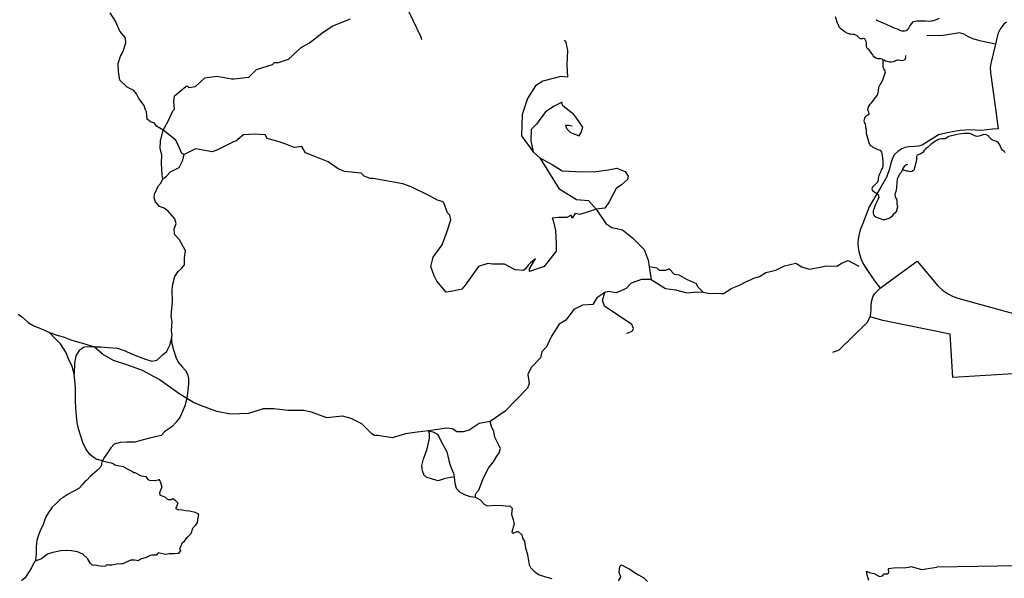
# Model space of a CAD drawing. Header units: millimetres. Extents: x 35 to 72953, y -43 to 70184.
# Tile 32 of 204: x 25136 to 27759, y 27449 to 28938. Entities that reach past the tile are written whole.
import ezdxf

# ---------------------------------------------------------------- set-up
doc = ezdxf.new("R2010")
doc.units = ezdxf.units.MM
doc.layers.add('roads_3', color=3, linetype='Continuous')

msp = doc.modelspace()

# ---------------------------------------------------------------- linework, layer by layer
at = {"layer": 'roads_3'}
for points in [[(26207.32, 28885.28), (26206.32, 28888.3), (26204.55, 28892.82), (26163.64, 28978.38)], [(25334.46, 28065.37), (25351.99, 28065.36), (25372.82, 28064.35), (25396.57, 28061.9), (25416.55, 28055.57), (25433.89, 28046.81), (25449.81, 28040.59), (25470.64, 28032.71), (25487.51, 28027.6), (25501.17, 28030.7), (25509.94, 28038.23), (25517.3, 28045.32), (25527.58, 28053.63), (25528.71, 28056.29), (25537.01, 28071.8), (25540.51, 28087.54), (25541.67, 28095.97), (25540.16, 28109.18), (25542.32, 28133.21), (25539.67, 28146.29), (25540.44, 28158.37), (25543.24, 28186.79), (25542.37, 28218.87), (25543.89, 28232.58), (25549.21, 28253.58), (25557.95, 28266.54), (25568.06, 28275.21), (25574.64, 28284.52), (25575.03, 28303.38), (25577.95, 28321.25), (25561.4, 28350.57), (25549.4, 28364.41), (25547.89, 28368.44), (25547.76, 28379.76), (25552.95, 28394.85), (25549.55, 28407.3), (25531.48, 28427.19), (25521, 28435.24), (25508.11, 28439.9), (25498.13, 28452.49), (25494.09, 28463.31), (25494.99, 28473.5), (25500.67, 28483.06), (25504.22, 28493.5), (25512.32, 28502.3), (25517, 28513.23), (25515.23, 28524.05), (25514.12, 28555), (25514.76, 28576.88), (25509.71, 28595.63), (25510.86, 28613.62), (25517.91, 28643.11), (25500.14, 28654.13), (25495.33, 28662.18), (25484.72, 28665.21), (25475.37, 28672.76), (25473.87, 28691.89), (25470.33, 28698.93), (25467.81, 28709.25), (25453.16, 28727.61), (25447.35, 28740.2), (25440.28, 28748.76), (25422.59, 28757.82), (25403.13, 28776.44), (25399.35, 28799.35), (25398.1, 28821.23), (25404.68, 28840.6), (25411.01, 28850.91), (25419.11, 28875.55), (25418.11, 28888.89), (25402.96, 28907.52), (25391.09, 28933.69), (25376.94, 28955.83)], [(25517.91, 28643.11), (25532, 28668.95), (25544.32, 28695.2), (25548.09, 28699.63), (25546.22, 28718.47), (25548.11, 28735.1), (25578.29, 28759.47), (25582.06, 28761.68), (25586.77, 28757.25), (25604.67, 28759.45), (25629.19, 28782.72), (25661.24, 28787.14), (25699.87, 28780.46), (25707.41, 28780.46), (25746.06, 28784.87), (25766.8, 28804.82), (25809.22, 28818.1), (25812.99, 28821.42), (25814.88, 28823.63), (25825.24, 28823.63), (25851.64, 28832.48), (25885.58, 28863.5), (25908.2, 28875.69), (25944.03, 28904.49), (25970.43, 28921.1), (26017.56, 28939.92)], [(27761.34, 28584.03), (27758.05, 28586.29), (27754.26, 28589.56), (27751.74, 28593.59), (27748.95, 28599.88), (27746.69, 28604.16), (27744.92, 28606.94), (27742.65, 28610.21), (27739.36, 28612.47), (27736.08, 28613.73), (27731.78, 28614.99), (27727.72, 28616.74), (27724.94, 28618), (27721.91, 28621.28), (27718.88, 28624.79), (27717.38, 28627.06), (27711.56, 28631.09), (27704.48, 28631.34), (27697.15, 28628.82), (27690.58, 28627.32), (27685.78, 28626.56), (27679.96, 28628.33), (27672.88, 28631.86), (27669.6, 28633.62), (27665.05, 28634.37), (27659.74, 28634.62), (27652.16, 28634.38), (27637.49, 28632.62), (27629.41, 28630.86), (27618.03, 28628.09), (27613.48, 28626.84), (27609.18, 28625.08), (27604.88, 28621.81), (27601.59, 28620.31), (27596.03, 28619.8), (27591.73, 28620.06), (27585.66, 28619.56), (27581.37, 28617.8), (27570.24, 28610.51), (27563.16, 28604.97), (27554.56, 28597.18), (27548.5, 28592.65), (27544.7, 28588.37), (27541.42, 28583.34), (27537.62, 28581.08), (27533.58, 28579.32), (27528.78, 28577.57), (27527.01, 28576.3), (27525.49, 28574.54), (27524.74, 28573.03), (27524.48, 28570.26), (27524.98, 28566.75), (27524.73, 28563.48), (27518.91, 28539.07), (27517.65, 28537.07), (27515.36, 28534.8), (27512.58, 28533.29), (27509.05, 28532.54), (27505.76, 28533.04), (27502.47, 28533.55), (27498.94, 28534.3), (27494.13, 28535.81), (27490.34, 28536.82), (27488.06, 28538.33), (27486.04, 28534.31), (27483.76, 28530.78), (27482, 28528.52), (27479.97, 28525.75), (27477.95, 28521.73), (27475.93, 28518.96), (27474.41, 28515.69), (27473.65, 28513.43), (27473.14, 28510.66), (27472.38, 28505.64), (27472.13, 28499.85), (27471.62, 28494.82), (27471.36, 28488.52), (27470.61, 28484.24), (27469.59, 28479.47), (27468.32, 28475.19), (27467.31, 28471.16), (27467.82, 28466.64), (27469.58, 28461.85), (27472.61, 28457.83), (27472.61, 28451.79), (27472.61, 28446.75), (27474.13, 28438.71), (27472.35, 28433.68), (27471.6, 28427.63), (27466.79, 28422.36), (27462.49, 28418.58), (27459.2, 28412.8), (27454.14, 28408.77), (27439.99, 28404.26), (27436.44, 28404.5), (27431.65, 28405.77), (27426.09, 28407.78), (27421.28, 28409.3), (27416.23, 28411.3), (27412.43, 28415.09), (27410.42, 28422.38), (27410.42, 28427.66), (27410.92, 28432.19), (27414.47, 28441.24), (27416.49, 28446.28), (27420.03, 28453.57), (27422.56, 28459.1), (27425.85, 28464.13), (27424.84, 28468.92), (27419.2, 28473.57), (27410.69, 28479.74), (27407.66, 28483.27), (27406.65, 28487.04), (27407.92, 28490.81), (27410.19, 28493.83), (27415, 28498.35), (27418.53, 28502.13), (27421.57, 28505.65), (27423.34, 28510.67), (27424.1, 28515.71), (27425.62, 28522.5), (27427.39, 28527.03), (27430.43, 28533.57), (27431.95, 28537.6), (27435.24, 28543.13), (27436.5, 28546.91), (27436.5, 28550.67), (27436.5, 28555.96), (27436, 28562.76), (27433.73, 28580.87), (27432.47, 28584.64), (27430.45, 28586.9), (27428.14, 28588.68), (27425.02, 28590.23), (27409.46, 28597.23), (27406.49, 28599.32), (27403.39, 28601.75), (27400.87, 28605.28), (27398.59, 28609.06), (27392.03, 28634.47), (27391.52, 28638.49), (27391.28, 28643.27), (27390.26, 28649.31), (27389.76, 28654.6), (27389, 28658.37), (27386.48, 28664.15), (27385.72, 28668.43), (27386.48, 28671.7), (27387.24, 28675.23), (27389.52, 28679.51), (27392.3, 28682.26), (27395.08, 28683.77), (27397.86, 28684.78), (27398.87, 28687.29), (27398.12, 28691.07), (27396.1, 28694.59), (27394.84, 28698.11), (27395.85, 28701.38), (27397.37, 28705.66), (27398.63, 28708.43), (27401.42, 28712.7), (27403.19, 28714.72), (27405.47, 28716.48), (27408.5, 28720.25), (27412.3, 28725.53), (27420.39, 28735.84), (27422.66, 28742.63), (27423.93, 28749.68), (27424.68, 28755.97), (27425.19, 28759.75), (27427.97, 28764.52), (27431.01, 28768.29), (27433.03, 28772.57), (27440.37, 28792.44), (27441.89, 28798.48), (27440.88, 28803), (27438.1, 28807.03), (27436.33, 28811.82), (27435.82, 28816.34), (27436.33, 28821.87), (27436.34, 28825.65), (27436.08, 28830.17), (27433.05, 28832.19), (27429.27, 28833.46), (27425.98, 28833.46), (27422.69, 28833.46), (27419.43, 28833.87), (27416.37, 28835.47), (27410.81, 28839.75), (27409.04, 28843.02), (27406.27, 28846.53), (27403.49, 28851.07), (27400.97, 28854.84), (27398.69, 28857.61), (27394.9, 28860.38), (27392.37, 28862.39), (27391.37, 28866.17), (27391.36, 28871.2), (27391.36, 28874.97), (27390.85, 28879.25), (27389.08, 28883.02), (27387.08, 28886.8), (27384.3, 28887.81), (27381.26, 28887.05), (27378.23, 28886.55), (27374.94, 28886.8), (27372.16, 28889.32), (27369.13, 28891.84), (27366.85, 28894.36), (27363.06, 28896.36), (27359.27, 28898.13), (27355.74, 28898.63), (27350.93, 28899.39), (27346.38, 28899.14), (27343.1, 28900.65), (27339.55, 28901.66), (27337.53, 28903.4), (27334, 28905.42), (27327.67, 28909.94), (27323.12, 28913.72), (27319.08, 28918), (27317.07, 28923.54), (27315.04, 28925.8), (27308.72, 28945.42)], [(27417.17, 28937.86), (27423.24, 28934.58), (27445.73, 28925.01), (27467.21, 28915.45), (27473.54, 28913.43), (27477.32, 28911.92), (27480.87, 28910.15), (27484.66, 28907.89), (27487.94, 28907.64), (27493, 28907.63), (27497.29, 28908.64), (27501.34, 28911.41), (27504.88, 28914.94), (27507.41, 28920.21), (27511.2, 28926.25), (27517.27, 28932.53), (27521.32, 28933.8), (27525.61, 28934.29), (27530.42, 28934.8), (27533.95, 28934.8), (27537.24, 28935.04), (27542.3, 28934.8), (27548.62, 28935.03), (27558.98, 28933.52), (27566.56, 28934.77), (27575.67, 28937.28), (27585.77, 28941.55)], [(27764.76, 28931.24), (27757.73, 28925.57), (27748.33, 28914.09), (27741.8, 28900.41), (27734.97, 28872.18), (27723.08, 28821.25), (27721.5, 28810.28), (27722.03, 28796.32), (27734.03, 28707.44), (27742.16, 28647.22)], [(26586.71, 28883.16), (26590.66, 28877.38), (26593.36, 28863.17), (26595.24, 28856.52), (26593.34, 28817.72), (26595.21, 28784.47), (26577.3, 28786.69), (26529.23, 28773.41), (26510.38, 28761.23), (26488.69, 28727.98), (26474.53, 28684.76), (26472.86, 28628.19), (26503.86, 28585.83), (26521.14, 28569.84), (26554.69, 28551.63), (26580.96, 28535.07), (26636.02, 28532.4), (26670.5, 28532.82), (26704.43, 28537.24), (26727.05, 28541.66), (26748.72, 28532.78), (26757.2, 28520.59), (26755.31, 28511.72), (26739.28, 28497.32), (26725.14, 28487.35), (26706.28, 28451.88), (26694.96, 28435.26), (26671.33, 28432.97)], [(27734.97, 28872.18), (27697.6, 28880.64), (27690.77, 28882.18), (27675.12, 28886.98), (27663.13, 28891.8), (27650.59, 28898.87), (27639.04, 28902.38), (27607.61, 28897.75), (27594.76, 28895.86), (27552.73, 28894.52)], [(27495.5, 28841.98), (27495.75, 28838.21), (27495, 28833.93), (27492.71, 28829.65), (27489.43, 28828.65), (27485.88, 28827.64), (27481.08, 28828.65), (27477.29, 28829.91), (27473.76, 28829.41), (27471.33, 28829.11), (27468.7, 28827.9), (27465.92, 28826.14), (27462.63, 28825.64), (27457.58, 28824.63), (27453.54, 28824.89), (27447.72, 28825.89), (27442.66, 28826.9), (27438.87, 28829.42), (27436.08, 28830.17)], [(26607.4, 28653.67), (26597.98, 28655.89), (26589.5, 28655.89), (26593.26, 28647.02), (26603.63, 28637.04), (26607.4, 28634.82), (26626.24, 28628.16), (26631.9, 28637.03), (26635.68, 28651.44), (26626.26, 28665.85), (26617.78, 28678.05), (26612.13, 28684.7), (26599.88, 28694.68), (26583.86, 28706.88), (26579.16, 28715.75), (26581.04, 28717.97), (26559.36, 28706.89), (26536.74, 28692.49), (26512.22, 28659.25), (26498.55, 28645.43), (26497.35, 28614.96), (26503.86, 28585.83)], [(26671.33, 28432.97), (26653.26, 28426.64), (26628.04, 28418.66), (26615.78, 28420.89), (26607.3, 28408.7), (26605.42, 28416.46), (26593.16, 28410.92), (26571.48, 28410.93), (26554.52, 28408.72), (26557.34, 28402.07), (26562.99, 28375.46), (26564.86, 28339.99), (26564.85, 28321.15), (26532.78, 28280.15), (26494.14, 28266.86), (26494.14, 28273.51), (26510.17, 28300.11), (26497.92, 28290.14), (26490.37, 28283.49), (26483.77, 28273.52), (26478.11, 28269.09), (26455.49, 28271.31), (26427.23, 28285.74), (26395.18, 28285.75), (26382.93, 28287.97), (26358.42, 28280.23), (26322.58, 28230.36), (26314.1, 28219.28), (26289.59, 28213.75), (26271.68, 28211.54), (26247.19, 28240.37), (26239.65, 28254.79), (26231.18, 28280.28), (26237.79, 28304.67), (26261.37, 28337.91), (26273.64, 28371.16), (26284.02, 28404.41), (26282.14, 28416.6), (26275.55, 28423.26), (26266.13, 28449.86), (26263.31, 28452.08), (26249.17, 28456.52), (26225.62, 28468.73), (26178.5, 28492.03), (26156.83, 28499.79), (26077.67, 28514.24), (26069.19, 28514.25), (26053.17, 28520.91), (26045.63, 28528.67), (26001.34, 28533.12), (25984.38, 28539.78), (25958, 28558.64), (25922.19, 28573.07), (25897.69, 28583.06), (25887.33, 28599.69), (25867.54, 28597.48), (25844.92, 28606.36), (25827.02, 28611.91), (25794.98, 28620.8), (25790.27, 28630.78), (25760.11, 28633.01), (25731.84, 28630.81), (25712.04, 28614.19), (25705.44, 28611.98), (25661.13, 28589.83), (25648.88, 28585.4), (25604.59, 28593.18), (25574.42, 28578.79), (25567.82, 28581.01), (25562.17, 28593.21), (25551.82, 28616.49), (25517.91, 28643.11)], [(27742.16, 28647.22), (27727.63, 28645.69), (27696.75, 28642.47), (27666.93, 28643.85), (27641.69, 28642.54), (27630.84, 28640.68), (27610.9, 28637.25), (27583.74, 28630.58), (27540.05, 28603.68), (27530.43, 28600.79), (27519.57, 28599.27), (27504.64, 28599.01), (27494.72, 28597.07), (27485.64, 28593.63), (27475.67, 28587.46), (27466.5, 28578.26), (27461.12, 28568.72), (27456.83, 28554.93), (27451.81, 28536.36), (27448.82, 28527.36), (27444.59, 28517.02), (27444.09, 28516.17), (27430.42, 28492.78), (27421.66, 28477.78), (27419.2, 28473.57), (27405.21, 28449.63), (27399.16, 28438.61), (27381.6, 28394.59), (27374.81, 28377.27), (27371.02, 28362.82), (27369.57, 28352.43), (27369.02, 28341.88), (27369.69, 28330.8), (27371.55, 28319.51), (27376.84, 28301.28), (27381.81, 28289.03), (27388.72, 28277.54), (27413.18, 28241.91), (27428.07, 28222.38)], [(25517, 28513.23), (25526.92, 28520.67), (25537.54, 28532.48), (25560.81, 28544.04), (25569.41, 28561.9), (25574.42, 28578.79)], [(26521.14, 28569.84), (26540.44, 28539.52), (26572.17, 28487.78), (26619.64, 28458.68), (26650.86, 28455.45), (26671.33, 28432.97)], [(27500.96, 28551.66), (27497.92, 28550.65), (27494.9, 28548.39), (27492.12, 28546.63), (27490.09, 28543.62), (27488.57, 28541.1), (27488.06, 28538.33)], [(26671.33, 28432.97), (26697.43, 28394.46), (26713.48, 28384.05), (26741.52, 28377.99), (26768.56, 28356.56), (26799.54, 28325.05), (26809.89, 28296.66), (26812.98, 28279.06), (26817.82, 28245.06)], [(26956.88, 28211.24), (26942.75, 28225.66), (26938.98, 28233.42), (26914.48, 28244.52), (26892.81, 28256.72), (26880.56, 28258.94), (26866.43, 28273.35), (26856.06, 28268.93), (26840.03, 28268.93), (26834.38, 28275.58), (26812.98, 28279.06)], [(26817.82, 28245.06), (26856.6, 28221.11), (26882.87, 28218.15), (26912.74, 28210.05), (26940.62, 28212.08), (26956.88, 28211.24), (26974.66, 28208.12), (26995.52, 28209.01), (27004.49, 28208.11), (27011.58, 28207.93), (27031.26, 28221.46), (27053.08, 28230.01), (27075.91, 28241.69), (27083.02, 28244.66), (27091.82, 28248.38), (27106.48, 28253.13), (27123.92, 28264.02), (27150.33, 28269.72), (27173.54, 28282.01), (27203.14, 28288.8), (27219.34, 28278.75), (27239.26, 28272.63), (27263.46, 28277.65), (27285.48, 28282.09), (27312.54, 28280.63), (27327.32, 28289.8), (27342.89, 28295.81), (27371.63, 28280.4)], [(27301.77, 28051.69), (27319, 28058.01), (27393.09, 28130.99), (27401.48, 28145.78), (27403.53, 28154.76), (27404.14, 28165.26), (27403.96, 28175.8), (27405.09, 28185.7), (27408.21, 28199.03), (27413.55, 28207.67), (27428.07, 28222.38), (27494.36, 28270.59), (27526.86, 28294.23), (27581.64, 28228.48), (27594.23, 28216.5), (27607.3, 28208.05), (27621.12, 28201.07), (27635.28, 28195.84), (27799.2, 28150.48), (27797.64, 27995.13), (27621.66, 27984.28), (27614.66, 28099.77), (27435.3, 28135.75), (27401.48, 28145.78)], [(26817.82, 28245.06), (26792.29, 28244.83), (26764.98, 28235.79), (26751.42, 28221.3), (26724.77, 28209.38), (26703.79, 28213.42), (26694.94, 28210.91), (26673.75, 28196.18), (26662.57, 28178.21), (26635, 28177.13), (26612.28, 28165.05), (26590.51, 28136.73), (26573.24, 28125.83), (26553.01, 28094.02), (26538.9, 28066.06), (26526.76, 28052.73), (26522.96, 28036.12), (26498.22, 28010.5), (26489.64, 27992.5), (26493.47, 27968.22), (26488.53, 27956.05), (26428.93, 27894.34), (26389.66, 27866.87), (26359.74, 27861.56), (26333.15, 27843.73), (26317.6, 27839.41), (26300.54, 27839.42), (26289.23, 27847.29), (26272.55, 27848.63), (26225.26, 27841.51), (26195.16, 27838.03), (26164.05, 27833.61), (26128.23, 27823.65), (26089.59, 27829.21), (26081.11, 27829.21), (26073.57, 27833.65), (26047.19, 27860.27), (26018.92, 27874.69), (25996.3, 27881.35), (25953.89, 27876.94), (25913.36, 27891.37), (25891.69, 27895.81), (25851.16, 27895.84), (25812.52, 27900.29), (25784.24, 27900.3), (25745.59, 27888.13), (25697.52, 27885.94), (25660.77, 27893.72), (25620.24, 27908.15), (25598.57, 27917.03), (25581.45, 27927.84), (25576.04, 27908.62), (25569.81, 27893.32), (25563.68, 27879.58), (25552.92, 27864.84), (25541.04, 27852.66), (25524.92, 27841.69), (25522.09, 27839.25), (25512.75, 27829.17), (25478.44, 27821.76), (25442.24, 27811.7), (25421.41, 27811.93), (25403.41, 27811.05), (25387.66, 27805.96), (25378.8, 27796.21), (25370.12, 27783.14), (25362.29, 27771.73), (25356.86, 27761.68), (25355.1, 27758.44), (25354.17, 27753.22), (25353.32, 27748.56), (25350.78, 27744.8), (25342.67, 27736.04), (25324.09, 27719.98), (25314.56, 27710.79), (25311.55, 27708.46), (25302.68, 27698.27), (25293.25, 27688.08), (25278.35, 27680.33), (25265.06, 27672.91), (25252.14, 27664.16), (25245.35, 27660.39), (25231.96, 27647.54), (25222.53, 27638.35), (25213.09, 27624.72), (25206.02, 27612.97), (25201.39, 27600.23), (25198.56, 27591.47), (25191.29, 27577.73), (25186.2, 27564.21), (25181.48, 27550.14), (25179.39, 27532.51), (25179.48, 27516.44), (25179, 27504.8), (25177.49, 27494.94), (25174.56, 27491.72), (25167.3, 27477.21), (25159.56, 27464.13), (25150.5, 27450.39), (25140.51, 27442.2)], [(26753.55, 28101.44), (26767.96, 28108.73), (26771.25, 28114.26), (26766.74, 28124.97), (26693.81, 28174.33), (26688.36, 28189.27), (26694.94, 28210.91)], [(25132.15, 28152.5), (25144.68, 28143.85), (25158.43, 28130.76), (25173.51, 28121.88), (25193.68, 28113.56), (25215.25, 28103.57), (25233.35, 28097.91), (25254.46, 28091.8), (25272.17, 28084.81), (25289.89, 28079.14), (25309.39, 28073.81), (25334.46, 28065.37)], [(25356.86, 27761.68), (25339.48, 27766.75), (25323.27, 27777.62), (25312.44, 27793.59), (25304.16, 27811.11), (25298.89, 27827.96), (25292.68, 27847.25), (25289.29, 27864.1), (25287.14, 27882.5), (25285.17, 27902.35), (25284.24, 27921.86), (25284.44, 27940.92), (25284.26, 27957.77), (25280.7, 27993.8), (25275.33, 28013.53), (25266.02, 28033.71), (25259.15, 28052), (25244.27, 28073.85), (25227.88, 28090.93), (25215.25, 28103.57)], [(25581.45, 27927.84), (25559.94, 27941.43), (25507.18, 27979.15), (25462.89, 28002.45), (25424.26, 28016.88), (25385.62, 28029.1), (25356.21, 28046.38), (25334.46, 28065.37), (25325.51, 28065.82), (25307.79, 28064.83), (25294.59, 28056.42), (25285.91, 28041.79), (25281.56, 28022.28), (25280.7, 27993.8)], [(25540.51, 28087.54), (25540.51, 28088.43), (25540.41, 28078.23), (25545.96, 28057.83), (25551.89, 28037.87), (25557.91, 28024.68), (25568.55, 28012.37), (25577.41, 28002.5), (25583.34, 27993.3), (25585.48, 27981.35), (25585.21, 27968.01), (25583.69, 27949.65), (25581.45, 27927.84)], [(26349.8, 27665.28), (26350.41, 27672.35), (26351.07, 27674.57), (26358.9, 27683.98), (26365.51, 27700.39), (26370.04, 27712.02), (26375.89, 27725.54), (26386.07, 27744.05), (26398.24, 27759.01), (26407.3, 27774.19), (26413.33, 27783.72), (26416.35, 27795.03), (26401.57, 27825.29), (26399.22, 27839.82), (26392.53, 27853.67), (26389.66, 27866.87)], [(26293.41, 27718.27), (26282.85, 27717.27), (26266.83, 27714.18), (26250.71, 27708.75), (26235.91, 27713.42), (26218.57, 27718.08), (26216.36, 27720.75), (26213.77, 27723.18), (26209.15, 27735.6), (26207.18, 27749.34), (26211.24, 27767.41), (26216.15, 27778.71), (26220.96, 27793.68), (26227.48, 27821.27), (26227.67, 27833.58), (26225.26, 27841.51)], [(26225.26, 27841.51), (26236.16, 27838.89), (26241.91, 27836.45), (26247.75, 27832.79), (26253.02, 27825.47), (26259.9, 27811.73), (26267.34, 27797.87), (26273.84, 27785.56), (26276.47, 27774.81), (26278.92, 27763.28), (26282.02, 27753.08), (26285.22, 27743.1), (26291.15, 27729.13), (26293.41, 27718.27), (26294.91, 27702.19), (26298.77, 27689.33), (26307.72, 27679.35), (26313.47, 27675.69), (26322.51, 27671.48), (26336.27, 27666.81), (26349.8, 27665.28), (26362.39, 27658.02), (26372.82, 27646.24), (26381.04, 27642.34), (26403.94, 27643.62), (26422.98, 27642.5), (26437.02, 27641.16), (26441.83, 27642.05), (26447.95, 27635.73), (26445.68, 27619.65), (26450.67, 27604.91), (26452.74, 27594.38), (26450.95, 27588.06), (26446.7, 27571.55), (26450.37, 27569.22), (26461.31, 27573.76), (26463.48, 27573.54), (26473.28, 27564.88), (26475.44, 27556.9), (26476.57, 27554.02), (26481, 27547.48), (26483.53, 27529.63), (26488.24, 27512), (26491.06, 27495.49), (26493.13, 27484.62), (26496.71, 27477.53), (26506.03, 27467.88), (26518.38, 27459.12), (26536.28, 27453.01), (26553.53, 27448.46)], [(25356.86, 27761.68), (25367.31, 27758.93), (25379.53, 27756.42), (25384.62, 27754.75), (25389.71, 27751.76), (25402.15, 27749.09), (25411.85, 27746.54), (25423.73, 27739.99), (25436.73, 27733.66), (25440.12, 27731.22), (25442.95, 27730.45), (25459.72, 27721.57), (25471.88, 27720.01), (25477.25, 27712.36), (25482.05, 27710.81), (25495.44, 27709.91), (25496.57, 27709.36), (25496.1, 27709.69), (25505.34, 27711.35), (25507.22, 27712.12), (25507.13, 27712.68), (25507.22, 27712.01), (25510.7, 27703.81), (25512.78, 27698.15), (25514.66, 27692.17), (25512.3, 27685.52), (25508.15, 27676.76), (25509.56, 27671.44), (25510.5, 27670.77), (25522.47, 27666), (25528.68, 27659.68), (25531.42, 27659.01), (25539.24, 27659.12), (25543.77, 27661.22), (25545.37, 27660.67), (25551.11, 27655.9), (25556.86, 27650.47), (25553.56, 27639.6), (25550.92, 27635.39), (25558.08, 27632.29), (25568.92, 27631.06), (25578.34, 27629.39), (25588.33, 27628.94), (25603.41, 27625.61), (25609.82, 27622.06), (25612.08, 27617.96), (25610.85, 27610.98), (25608.3, 27597.79), (25603.86, 27590.69), (25596.7, 27581.61), (25591.5, 27567.42), (25583.2, 27558.34), (25580.38, 27556.57), (25572.45, 27545.49), (25568.21, 27541.61), (25567.36, 27540.39), (25565.66, 27537.4), (25561.7, 27526.32), (25565.28, 27521.66), (25564.62, 27522.66), (25559.24, 27515.45), (25556.79, 27515.34), (25548.68, 27513.91), (25533.13, 27513.8), (25524.08, 27512.59), (25505.04, 27516.37), (25499.57, 27510.72), (25488.64, 27510.28), (25483.36, 27509.73), (25472.61, 27504.19), (25457.53, 27499.77), (25456.68, 27498.88), (25451.49, 27495.78), (25443.1, 27497.34), (25431.7, 27497.23), (25419.54, 27492.14), (25410.67, 27487.16), (25408.13, 27487.16), (25394.37, 27486.28), (25381.55, 27483.52), (25370.99, 27483.74), (25366.28, 27484.85), (25365.14, 27481.53), (25356.28, 27480.2), (25344.97, 27482.1), (25338.38, 27484.21), (25331.31, 27482.88), (25328.48, 27484.99), (25324.34, 27488.31), (25316.42, 27501.84), (25303.99, 27512.93), (25289.95, 27519.59), (25274.02, 27522.04), (25259.69, 27523.16), (25245.46, 27521.95), (25224.34, 27517.41), (25209.83, 27513.32), (25194.27, 27501.02), (25177.49, 27494.94)], [(26730.73, 27442.4), (26737.71, 27452.26), (26732.63, 27464.12), (26734.24, 27480.2), (26738.76, 27484.85), (26750.54, 27478.86), (26761, 27473.2), (26773.63, 27464.11), (26784.09, 27458.01), (26798.51, 27450.46), (26808.59, 27440.15)], [(27398.08, 27443.14), (27393.84, 27457.88), (27391.49, 27467.64), (27401.2, 27463.64), (27412.32, 27461.53), (27426.46, 27453.55), (27434.75, 27455.32), (27438.52, 27460.75), (27446.54, 27460.63), (27451.63, 27463.18), (27450.22, 27474.16), (27451.16, 27475.04), (27463.51, 27476.81), (27476.99, 27477.36), (27492.26, 27477.13), (27507.71, 27479.24), (27510.35, 27480.12), (27538.35, 27472.46), (27578.68, 27478.79)], [(31067.05, 27475.13), (30920.02, 27474.78), (30805.48, 27472.96), (30649.77, 27474.28), (30382.78, 27473.82), (30298.29, 27474.12), (30014.09, 27474.44), (29893.51, 27474.96), (29788.15, 27477.93), (29684.87, 27478.32), (29490.39, 27477.97), (29379.05, 27477.78), (29285.87, 27478.53), (29202.94, 27479.81), (29143.08, 27480.37), (29086.63, 27481.78), (28855.05, 27483.85), (28207.83, 27485.01), (27848.91, 27482.73), (27578.68, 27478.79)]]:
    msp.add_lwpolyline(points, dxfattribs=at)

doc.saveas('drawing.dxf')
